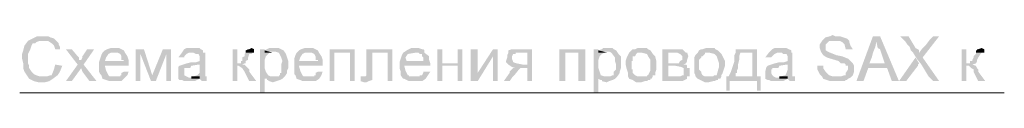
# Model space of a CAD drawing. Extents: x 4085 to 16488, y -65 to 12615.
# Tile 205 of 229: x 15699.49 to 15760.89, y 11517.68 to 11521.3. Entities that reach past the tile are written whole.
import ezdxf

# ---------------------------------------------------------------- set-up
doc = ezdxf.new("R2010")
doc.units = 0
doc.header["$MEASUREMENT"] = 0
doc.linetypes.add('CONTI', pattern=[0])
doc.layers.get('0').update_dxf_attribs({"color": 250, "linetype": 'CONTI'})

msp = doc.modelspace()

# ---------------------------------------------------------------- hatches: boundary and pattern name
at = {"linetype": 'ByBlock', "lineweight": 15, "transparency": 33554676}
for points in [[(15700.968, 11521.226), (15700.599, 11521.226), (15700.304, 11521.079), (15700.009, 11520.931), (15699.787, 11520.636), (15699.713, 11520.341), (15699.64, 11520.119), (15699.64, 11519.824), (15699.713, 11519.529), (15699.713, 11519.455), (15699.713, 11519.234), (15699.787, 11519.012), (15699.935, 11518.791), (15700.082, 11518.569), (15700.968, 11518.717), (15700.747, 11518.717), (15700.525, 11518.791), (15700.378, 11518.865), (15700.23, 11519.012), (15700.082, 11519.234), (15700.082, 11519.381), (15700.009, 11519.529), (15700.009, 11519.676), (15700.009, 11519.75), (15700.009, 11519.898), (15700.009, 11520.119), (15700.082, 11520.267), (15700.156, 11520.414), (15700.23, 11520.636), (15700.304, 11520.783), (15700.451, 11520.783), (15700.525, 11520.857), (15700.747, 11520.931), (15701.78, 11520.931), (15701.632, 11521.079), (15701.411, 11521.152), (15701.263, 11521.226), (15701.042, 11521.226)], [(15701.78, 11520.931), (15700.968, 11520.931), (15701.263, 11520.931), (15701.485, 11520.783), (15701.632, 11520.636), (15701.706, 11520.414), (15702.001, 11520.414), (15702.001, 11520.562), (15701.927, 11520.71), (15701.927, 11520.783)], [(15750.34, 11521.226), (15750.193, 11521.3), (15750.045, 11521.226), (15749.75, 11521.152), (15749.528, 11520.931), (15749.381, 11520.71), (15749.381, 11520.488), (15749.455, 11520.267), (15749.602, 11520.045), (15749.824, 11519.898), (15750.562, 11519.676), (15750.709, 11519.529), (15750.783, 11519.529), (15750.931, 11519.529), (15751.004, 11519.455), (15751.004, 11519.381), (15751.152, 11519.381), (15751.152, 11519.234), (15751.152, 11519.16), (15751.004, 11518.938), (15751.004, 11518.791), (15750.931, 11518.791), (15750.709, 11518.717), (15750.488, 11518.717), (15749.528, 11518.717), (15749.602, 11518.569), (15749.824, 11518.496), (15750.045, 11518.422), (15750.193, 11518.422), (15750.488, 11518.422), (15750.931, 11518.422), (15751.004, 11518.496), (15751.078, 11518.496), (15751.152, 11518.569), (15751.3, 11518.643), (15751.447, 11518.791), (15751.521, 11519.012), (15751.521, 11519.16), (15751.521, 11519.381), (15751.447, 11519.529), (15751.152, 11519.824), (15750.783, 11519.972), (15750.414, 11520.045), (15750.045, 11520.193), (15749.897, 11520.267), (15749.75, 11520.341), (15749.75, 11520.488), (15749.75, 11520.636), (15749.75, 11520.71), (15749.971, 11520.931), (15750.266, 11520.931), (15751.226, 11520.931), (15751.078, 11521.079), (15750.857, 11521.152), (15750.635, 11521.226), (15750.488, 11521.226)], [(15751.226, 11520.931), (15750.34, 11520.931), (15750.635, 11520.931), (15750.783, 11520.857), (15750.931, 11520.71), (15751.004, 11520.414), (15751.447, 11520.414), (15751.3, 11520.636), (15751.226, 11520.857)], [(15753.145, 11521.226), (15752.702, 11521.226), (15751.669, 11518.422), (15752.111, 11518.422), (15752.407, 11519.234), (15753.587, 11519.234), (15752.48, 11519.529), (15752.628, 11519.898), (15752.702, 11520.193), (15752.849, 11520.562), (15752.923, 11520.931)], [(15753.145, 11521.226), (15752.923, 11520.931), (15752.923, 11520.857), (15752.997, 11520.488), (15753.145, 11520.414), (15753.44, 11519.529), (15752.48, 11519.529), (15753.587, 11519.234), (15753.883, 11518.422), (15754.325, 11518.422)], [(15754.916, 11521.226), (15754.399, 11521.226), (15754.547, 11521.079), (15754.694, 11520.931), (15754.842, 11520.71), (15754.99, 11520.562), (15755.063, 11520.341), (15755.211, 11520.193), (15755.432, 11519.824), (15755.728, 11519.455), (15755.949, 11519.086), (15756.17, 11518.717), (15756.466, 11518.422), (15756.835, 11518.422), (15755.801, 11519.898), (15755.58, 11520.193), (15755.58, 11520.341), (15755.506, 11520.414), (15755.359, 11520.488)], [(15756.835, 11521.226), (15756.466, 11521.226), (15756.244, 11521.005), (15756.023, 11520.71), (15755.801, 11520.488), (15755.58, 11520.193), (15755.801, 11519.898)], [(15702.739, 11520.414), (15702.37, 11520.414), (15703.108, 11519.455), (15703.33, 11519.234), (15703.403, 11519.012), (15703.846, 11518.422), (15704.289, 11518.422), (15703.477, 11519.455), (15703.33, 11519.75), (15703.182, 11519.75), (15703.182, 11519.898), (15703.108, 11519.972)], [(15704.141, 11520.414), (15703.699, 11520.414), (15703.403, 11519.972), (15703.403, 11519.898), (15703.33, 11519.75), (15703.477, 11519.455)], [(15704.658, 11520.193), (15704.584, 11520.045), (15704.51, 11519.824), (15704.437, 11519.603), (15704.437, 11519.455), (15704.437, 11519.234), (15704.437, 11519.012), (15704.51, 11518.865), (15704.584, 11518.791), (15704.658, 11518.569), (15705.396, 11518.717), (15705.175, 11518.717), (15705.101, 11518.717), (15705.027, 11518.791), (15704.879, 11519.086), (15704.806, 11519.381), (15706.282, 11519.381), (15706.282, 11519.529), (15704.806, 11519.676), (15704.879, 11519.898), (15705.027, 11520.119), (15705.175, 11520.193), (15705.396, 11520.193)], [(15705.396, 11520.488), (15705.175, 11520.488), (15704.953, 11520.414), (15704.806, 11520.341), (15704.658, 11520.193), (15705.544, 11520.193), (15705.617, 11520.193), (15705.765, 11520.119), (15705.839, 11519.972), (15705.839, 11519.898), (15705.839, 11519.75), (15705.986, 11519.75), (15705.986, 11519.676), (15704.806, 11519.676), (15706.282, 11519.529), (15706.282, 11519.75), (15706.208, 11519.972), (15706.06, 11520.193), (15705.986, 11520.341), (15705.839, 11520.414), (15705.691, 11520.488), (15705.617, 11520.488)], [(15707.241, 11520.414), (15706.724, 11520.414), (15706.724, 11518.422), (15707.02, 11518.422), (15707.02, 11520.119)], [(15707.241, 11520.414), (15707.02, 11520.119), (15707.684, 11518.422), (15707.758, 11518.791)], [(15708.938, 11520.414), (15708.422, 11520.414), (15707.758, 11518.791), (15707.684, 11518.422), (15707.979, 11518.422), (15708.643, 11520.119)], [(15708.938, 11520.414), (15708.643, 11520.119), (15708.643, 11518.422), (15708.938, 11518.422)], [(15709.603, 11520.193), (15709.381, 11519.898), (15709.75, 11519.898), (15709.75, 11519.972), (15709.898, 11520.119), (15710.045, 11520.193), (15710.193, 11520.193)], [(15710.341, 11520.488), (15710.119, 11520.488), (15709.898, 11520.488), (15709.75, 11520.414), (15709.603, 11520.193), (15709.824, 11520.193), (15709.972, 11520.193), (15710.193, 11520.193), (15710.341, 11520.193), (15710.488, 11520.119), (15710.636, 11520.119), (15710.71, 11519.972), (15710.71, 11519.898), (15710.71, 11519.676), (15710.488, 11519.603), (15710.193, 11519.603), (15709.898, 11519.529), (15709.676, 11519.455), (15710.71, 11519.455), (15710.71, 11519.16), (15710.71, 11518.938), (15710.562, 11518.791), (15710.341, 11518.717), (15710.71, 11518.717), (15710.71, 11518.569), (15710.857, 11518.422), (15711.152, 11518.422), (15711.152, 11518.496), (15711.152, 11518.569), (15711.152, 11518.717), (15711.079, 11518.717), (15711.079, 11518.791), (15711.079, 11519.086), (15711.079, 11519.381), (15711.079, 11519.676), (15711.079, 11519.972), (15711.079, 11520.119), (15711.079, 11520.193), (15710.931, 11520.193), (15710.931, 11520.341), (15710.783, 11520.414), (15710.71, 11520.488), (15710.414, 11520.488)], [(15713.071, 11520.414), (15712.776, 11520.414), (15712.776, 11518.422), (15713.071, 11518.422), (15713.071, 11519.381), (15713.588, 11519.381), (15713.514, 11519.455), (15713.366, 11519.455), (15713.514, 11519.529), (15713.588, 11519.529), (15713.071, 11519.529)], [(15713.588, 11520.193), (15713.514, 11520.119), (15713.514, 11519.972), (15713.366, 11519.898), (15713.366, 11519.75), (15713.366, 11519.676), (15713.293, 11519.676), (15713.293, 11519.529), (15713.145, 11519.529), (15713.071, 11519.529), (15713.588, 11519.529), (15713.588, 11519.676), (15713.735, 11519.75), (15713.735, 11519.898), (15713.809, 11520.119), (15713.957, 11520.119), (15714.031, 11520.193)], [(15714.104, 11520.414), (15713.957, 11520.488), (15713.809, 11520.414), (15713.735, 11520.414), (15713.588, 11520.341), (15713.588, 11520.193), (15714.031, 11520.193), (15714.104, 11520.193)], [(15714.769, 11520.414), (15714.473, 11520.414), (15714.473, 11517.684), (15714.769, 11517.684), (15714.769, 11518.569), (15715.285, 11518.717), (15715.138, 11518.717), (15714.99, 11518.791), (15714.842, 11519.012), (15714.769, 11519.234), (15714.769, 11519.75), (15714.842, 11519.972), (15714.916, 11520.045), (15714.99, 11520.119), (15715.064, 11520.193), (15714.769, 11520.193)], [(15715.433, 11520.488), (15715.211, 11520.488), (15715.064, 11520.488), (15714.916, 11520.414), (15714.769, 11520.341), (15715.064, 11520.267), (15715.285, 11520.267), (15715.433, 11520.267), (15715.654, 11520.193), (15715.802, 11519.898), (15715.876, 11519.676), (15715.802, 11519.455), (15715.802, 11519.234), (15715.802, 11519.16), (15715.802, 11519.012), (15715.802, 11518.938), (15715.728, 11518.938), (15715.728, 11518.791), (15715.654, 11518.791), (15715.654, 11518.717), (15715.507, 11518.717), (15715.285, 11518.717), (15714.769, 11518.569), (15714.916, 11518.569), (15714.916, 11518.496), (15714.99, 11518.496), (15714.99, 11518.422), (15715.064, 11518.422), (15715.285, 11518.348), (15715.507, 11518.422), (15715.728, 11518.496), (15715.876, 11518.569), (15716.023, 11518.717), (15716.171, 11518.938), (15716.171, 11519.012), (15716.171, 11519.086), (15716.245, 11519.234), (15716.245, 11519.676), (15716.171, 11519.898), (15716.097, 11520.119), (15715.949, 11520.341), (15715.802, 11520.414), (15715.654, 11520.488), (15715.58, 11520.488)], [(15714.769, 11520.341), (15714.769, 11520.193), (15715.064, 11520.193), (15715.211, 11520.193), (15715.285, 11520.193)], [(15716.761, 11520.193), (15716.687, 11520.045), (15716.614, 11519.824), (15716.614, 11519.603), (15716.614, 11519.455), (15716.614, 11519.234), (15716.614, 11519.012), (15716.614, 11518.865), (15716.687, 11518.791), (15716.761, 11518.569), (15717.573, 11518.717), (15717.352, 11518.717), (15717.204, 11518.717), (15717.13, 11518.791), (15716.983, 11519.086), (15716.909, 11519.381), (15718.385, 11519.381), (15718.385, 11519.529), (15716.909, 11519.676), (15716.983, 11519.898), (15717.13, 11520.119), (15717.278, 11520.193), (15717.573, 11520.193)], [(15717.573, 11520.488), (15717.278, 11520.488), (15717.056, 11520.414), (15716.909, 11520.341), (15716.761, 11520.193), (15717.647, 11520.193), (15717.721, 11520.193), (15717.868, 11520.119), (15717.942, 11519.972), (15717.942, 11519.898), (15717.942, 11519.75), (15718.09, 11519.75), (15718.09, 11519.676), (15716.909, 11519.676), (15718.385, 11519.529), (15718.385, 11519.75), (15718.311, 11519.972), (15718.163, 11520.193), (15718.09, 11520.341), (15717.942, 11520.414), (15717.794, 11520.488), (15717.721, 11520.488)], [(15720.377, 11520.414), (15718.828, 11520.414), (15718.828, 11518.422), (15719.123, 11518.422), (15719.123, 11520.193), (15720.082, 11520.193)], [(15720.377, 11520.414), (15720.082, 11520.193), (15720.082, 11518.422), (15720.377, 11518.422)], [(15722.739, 11520.414), (15721.115, 11520.414), (15721.115, 11520.045), (15721.115, 11519.603), (15721.115, 11519.234), (15721.115, 11518.791), (15721.042, 11518.717), (15720.746, 11518.717), (15720.746, 11518.422), (15720.968, 11518.348), (15721.115, 11518.348), (15721.263, 11518.422), (15721.484, 11518.496), (15721.484, 11518.717), (15721.484, 11518.791), (15721.484, 11519.16), (15721.484, 11519.455), (15721.484, 11519.824), (15721.484, 11520.193), (15722.444, 11520.193)], [(15722.739, 11520.414), (15722.444, 11520.193), (15722.444, 11518.422), (15722.739, 11518.422)], [(15723.403, 11520.193), (15723.329, 11520.045), (15723.256, 11519.824), (15723.182, 11519.603), (15723.182, 11519.455), (15723.182, 11519.234), (15723.256, 11519.012), (15723.256, 11518.865), (15723.256, 11518.791), (15723.403, 11518.569), (15724.141, 11518.717), (15723.994, 11518.717), (15723.92, 11518.717), (15723.772, 11518.717), (15723.772, 11518.791), (15723.698, 11518.791), (15723.551, 11519.086), (15723.477, 11519.381), (15725.101, 11519.381), (15725.101, 11519.529), (15723.625, 11519.676), (15723.551, 11519.898), (15723.698, 11520.119), (15724.141, 11520.193)], [(15724.141, 11520.488), (15723.92, 11520.488), (15723.772, 11520.414), (15723.625, 11520.341), (15723.403, 11520.193), (15724.215, 11520.193), (15724.363, 11520.193), (15724.436, 11520.119), (15724.584, 11520.119), (15724.584, 11519.972), (15724.658, 11519.898), (15724.658, 11519.75), (15724.658, 11519.676), (15723.625, 11519.676), (15725.101, 11519.529), (15725.027, 11519.75), (15725.027, 11519.972), (15724.732, 11520.193), (15724.732, 11520.341), (15724.658, 11520.414), (15724.584, 11520.414), (15724.363, 11520.488), (15724.215, 11520.488)], [(15725.839, 11520.414), (15725.543, 11520.414), (15725.543, 11518.422), (15725.839, 11518.422), (15725.839, 11519.381), (15726.798, 11519.381), (15725.839, 11519.529)], [(15727.093, 11520.414), (15726.798, 11520.414), (15726.798, 11519.529), (15725.839, 11519.529), (15726.798, 11519.381), (15726.798, 11518.422), (15727.093, 11518.422)], [(15728.053, 11520.414), (15727.61, 11520.414), (15727.61, 11518.422), (15728.053, 11518.938)], [(15729.307, 11520.414), (15729.012, 11520.414), (15728.053, 11518.938), (15727.61, 11518.422), (15728.053, 11518.422), (15729.012, 11519.972)], [(15729.307, 11520.414), (15729.012, 11519.972), (15729.012, 11518.422), (15729.307, 11518.422)], [(15729.971, 11520.193), (15729.898, 11520.045), (15729.898, 11519.898), (15729.824, 11519.676), (15729.824, 11519.603), (15729.971, 11519.455), (15730.857, 11519.455), (15730.488, 11519.529), (15730.267, 11519.603), (15730.193, 11519.824), (15730.193, 11519.972), (15730.267, 11520.119), (15730.414, 11520.119), (15730.414, 11520.193), (15731.152, 11520.193)], [(15731.447, 11520.414), (15730.414, 11520.414), (15730.193, 11520.414), (15729.971, 11520.341), (15729.971, 11520.193), (15731.152, 11520.193), (15731.152, 11519.455), (15730.857, 11519.455), (15729.971, 11519.455), (15730.193, 11519.307), (15730.414, 11519.234), (15731.152, 11519.234), (15731.152, 11518.422), (15731.447, 11518.422)], [(15734.768, 11520.414), (15733.145, 11520.414), (15733.145, 11518.422), (15733.514, 11518.422), (15733.514, 11520.193), (15734.326, 11520.193)], [(15734.768, 11520.414), (15734.326, 11520.193), (15734.326, 11518.422), (15734.768, 11518.422)], [(15735.58, 11520.414), (15735.285, 11520.414), (15735.285, 11517.684), (15735.58, 11517.684), (15735.58, 11518.569), (15736.171, 11518.717), (15735.949, 11518.717), (15735.728, 11518.791), (15735.654, 11519.012), (15735.58, 11519.234), (15735.58, 11519.75), (15735.654, 11519.972), (15735.728, 11520.045), (15735.802, 11520.119), (15735.949, 11520.193), (15735.58, 11520.193)], [(15736.171, 11520.488), (15735.949, 11520.488), (15735.875, 11520.488), (15735.802, 11520.414), (15735.58, 11520.341), (15735.802, 11520.267), (15736.023, 11520.267), (15736.244, 11520.267), (15736.392, 11520.193), (15736.613, 11519.898), (15736.613, 11519.676), (15736.687, 11519.455), (15736.687, 11519.234), (15736.687, 11519.16), (15736.54, 11519.012), (15736.54, 11518.938), (15736.54, 11518.791), (15736.466, 11518.791), (15736.318, 11518.717), (15736.244, 11518.717), (15736.171, 11518.717), (15735.58, 11518.569), (15735.728, 11518.496), (15735.802, 11518.496), (15735.802, 11518.422), (15736.097, 11518.348), (15736.244, 11518.422), (15736.466, 11518.496), (15736.613, 11518.569), (15736.761, 11518.717), (15736.909, 11518.938), (15736.909, 11519.012), (15736.982, 11519.234), (15736.982, 11519.676), (15736.982, 11519.898), (15736.982, 11519.972), (15736.835, 11520.119), (15736.687, 11520.341), (15736.54, 11520.414), (15736.466, 11520.488), (15736.392, 11520.488), (15736.244, 11520.488)], [(15735.58, 11520.341), (15735.58, 11520.193), (15735.949, 11520.193), (15736.023, 11520.193), (15736.171, 11520.193)], [(15737.499, 11520.193), (15737.425, 11520.045), (15737.351, 11519.898), (15737.278, 11519.676), (15737.278, 11519.455), (15737.351, 11519.16), (15737.425, 11518.938), (15737.425, 11518.791), (15737.425, 11518.717), (15737.499, 11518.569), (15738.237, 11518.717), (15738.016, 11518.717), (15737.868, 11518.791), (15737.72, 11518.938), (15737.72, 11519.012), (15737.72, 11519.16), (15737.647, 11519.16), (15737.647, 11519.676), (15737.72, 11519.676), (15737.72, 11519.75), (15737.72, 11519.898), (15737.72, 11519.972), (15737.868, 11519.972), (15737.942, 11520.119), (15738.016, 11520.193), (15738.089, 11520.193), (15738.237, 11520.193)], [(15738.237, 11520.488), (15738.016, 11520.488), (15737.868, 11520.414), (15737.72, 11520.414), (15737.647, 11520.341), (15737.499, 11520.193), (15737.72, 11520.193), (15737.942, 11520.193), (15738.163, 11520.193), (15738.311, 11520.193), (15738.606, 11520.119), (15738.68, 11519.972), (15738.827, 11519.75), (15738.827, 11519.529), (15738.827, 11519.307), (15738.827, 11519.086), (15738.68, 11518.791), (15738.606, 11518.791), (15738.606, 11518.717), (15738.458, 11518.717), (15738.385, 11518.717), (15738.237, 11518.717), (15737.499, 11518.569), (15737.72, 11518.496), (15737.942, 11518.348), (15738.237, 11518.348), (15738.458, 11518.422), (15738.606, 11518.422), (15738.68, 11518.496), (15738.827, 11518.496), (15738.827, 11518.569), (15738.901, 11518.569), (15738.975, 11518.717), (15738.975, 11518.791), (15739.123, 11518.791), (15739.123, 11518.938), (15739.196, 11519.16), (15739.196, 11519.381), (15739.196, 11519.676), (15739.123, 11519.972), (15738.975, 11520.119), (15738.827, 11520.341), (15738.68, 11520.414), (15738.606, 11520.488), (15738.385, 11520.488)], [(15740.377, 11520.414), (15739.565, 11520.414), (15739.565, 11518.422), (15740.599, 11518.422), (15740.82, 11518.422), (15740.968, 11518.496), (15741.115, 11518.569), (15741.115, 11518.717), (15739.934, 11518.717), (15739.934, 11519.381), (15740.377, 11519.381), (15741.115, 11519.381), (15741.041, 11519.455), (15740.894, 11519.455), (15741.041, 11519.529), (15739.934, 11519.529), (15739.934, 11520.193), (15740.303, 11520.193), (15741.041, 11520.193), (15740.82, 11520.414), (15740.672, 11520.414), (15740.525, 11520.414)], [(15741.041, 11520.193), (15740.303, 11520.193), (15740.525, 11520.193), (15740.672, 11520.119), (15740.82, 11519.972), (15740.82, 11519.898), (15740.82, 11519.75), (15740.672, 11519.676), (15740.599, 11519.529), (15740.377, 11519.529), (15740.303, 11519.529), (15739.934, 11519.529), (15741.041, 11519.529), (15741.115, 11519.676), (15741.115, 11519.75), (15741.189, 11519.972), (15741.115, 11520.193)], [(15741.779, 11520.193), (15741.632, 11520.045), (15741.558, 11519.898), (15741.558, 11519.676), (15741.558, 11519.455), (15741.558, 11518.938), (15741.632, 11518.791), (15741.632, 11518.717), (15741.779, 11518.569), (15742.517, 11518.717), (15742.222, 11518.717), (15742.075, 11518.791), (15742.001, 11518.938), (15742.001, 11519.012), (15741.853, 11519.16), (15741.853, 11519.676), (15741.853, 11519.75), (15742.001, 11519.898), (15742.001, 11519.972), (15742.075, 11519.972), (15742.222, 11520.119), (15742.222, 11520.193), (15742.37, 11520.193), (15742.517, 11520.193)], [(15742.517, 11520.488), (15742.296, 11520.488), (15742.075, 11520.414), (15742.001, 11520.414), (15741.853, 11520.341), (15741.779, 11520.193), (15742.148, 11520.193), (15742.517, 11520.193), (15742.813, 11520.119), (15742.96, 11519.972), (15743.034, 11519.75), (15743.108, 11519.529), (15743.108, 11519.307), (15743.034, 11519.086), (15742.96, 11518.791), (15742.813, 11518.791), (15742.739, 11518.717), (15742.591, 11518.717), (15742.517, 11518.717), (15741.779, 11518.569), (15741.927, 11518.496), (15742.222, 11518.348), (15742.444, 11518.348), (15742.739, 11518.422), (15742.813, 11518.422), (15742.96, 11518.496), (15743.034, 11518.496), (15743.034, 11518.569), (15743.182, 11518.569), (15743.255, 11518.717), (15743.255, 11518.791), (15743.329, 11518.938), (15743.403, 11519.16), (15743.477, 11519.381), (15743.477, 11519.676), (15743.329, 11519.972), (15743.255, 11520.119), (15743.034, 11520.341), (15742.886, 11520.414), (15742.813, 11520.488), (15742.665, 11520.488)], [(15745.469, 11520.414), (15744.141, 11520.414), (15744.141, 11520.193), (15745.174, 11520.193), (15745.174, 11518.717), (15743.551, 11518.717), (15743.551, 11517.831), (15743.772, 11517.831), (15743.772, 11518.422), (15745.469, 11518.422), (15745.691, 11518.717), (15745.469, 11518.717)], [(15744.141, 11520.193), (15744.067, 11520.045), (15744.067, 11519.898), (15744.067, 11519.676), (15743.993, 11519.455), (15743.92, 11519.234), (15743.846, 11519.012), (15743.772, 11518.865), (15743.698, 11518.717), (15744.141, 11518.717), (15744.141, 11518.791), (15744.141, 11518.938), (15744.215, 11518.938), (15744.215, 11519.086), (15744.289, 11519.234), (15744.289, 11519.455), (15744.362, 11519.75), (15744.362, 11519.972), (15744.436, 11520.193), (15745.174, 11520.193)], [(15746.207, 11520.193), (15745.986, 11519.898), (15746.355, 11519.898), (15746.429, 11519.972), (15746.576, 11520.119), (15746.724, 11520.193), (15746.872, 11520.193)], [(15746.945, 11520.488), (15746.724, 11520.488), (15746.576, 11520.488), (15746.429, 11520.414), (15746.207, 11520.193), (15746.429, 11520.193), (15746.576, 11520.193), (15746.798, 11520.193), (15747.019, 11520.193), (15747.093, 11520.119), (15747.314, 11520.119), (15747.388, 11519.972), (15747.388, 11519.898), (15747.388, 11519.676), (15747.167, 11519.603), (15746.872, 11519.603), (15746.576, 11519.529), (15746.355, 11519.455), (15747.388, 11519.455), (15747.388, 11519.16), (15747.314, 11518.938), (15747.241, 11518.791), (15746.945, 11518.717), (15747.388, 11518.717), (15747.388, 11518.569), (15747.536, 11518.422), (15747.831, 11518.422), (15747.831, 11518.496), (15747.831, 11518.569), (15747.831, 11518.717), (15747.683, 11518.717), (15747.683, 11518.791), (15747.683, 11519.086), (15747.683, 11519.381), (15747.683, 11519.676), (15747.683, 11519.972), (15747.683, 11520.119), (15747.683, 11520.193), (15747.61, 11520.193), (15747.61, 11520.341), (15747.462, 11520.414), (15747.314, 11520.488), (15747.093, 11520.488)], [(15758.532, 11520.414), (15758.237, 11520.414), (15758.237, 11518.422), (15758.532, 11518.422), (15758.532, 11519.381), (15759.122, 11519.381), (15758.901, 11519.455), (15759.122, 11519.529), (15758.532, 11519.529)], [(15759.122, 11520.193), (15759.122, 11520.119), (15758.975, 11519.972), (15758.975, 11519.898), (15758.901, 11519.75), (15758.901, 11519.676), (15758.753, 11519.676), (15758.753, 11519.529), (15758.68, 11519.529), (15758.532, 11519.529), (15759.122, 11519.529), (15759.196, 11519.676), (15759.196, 11519.75), (15759.27, 11519.898), (15759.418, 11520.119), (15759.491, 11520.193)], [(15759.639, 11520.414), (15759.491, 11520.488), (15759.27, 11520.414), (15759.196, 11520.414), (15759.196, 11520.341), (15759.122, 11520.341), (15759.122, 11520.193), (15759.491, 11520.193), (15759.639, 11520.193)], [(15755.359, 11519.898), (15754.325, 11518.422), (15754.768, 11518.422), (15755.506, 11519.381), (15755.506, 11519.455), (15755.58, 11519.529)], [(15701.706, 11519.455), (15701.632, 11519.16), (15701.485, 11518.791), (15701.411, 11518.791), (15701.189, 11518.717), (15700.968, 11518.717), (15700.082, 11518.569), (15700.378, 11518.422), (15700.673, 11518.348), (15701.042, 11518.348), (15701.337, 11518.422), (15701.558, 11518.569), (15701.854, 11518.791), (15702.001, 11519.012), (15702.149, 11519.381)], [(15703.108, 11519.455), (15702.37, 11518.422), (15702.739, 11518.422), (15703.33, 11519.234)], [(15705.986, 11519.012), (15705.839, 11518.938), (15705.839, 11518.791), (15705.765, 11518.791), (15705.765, 11518.717), (15705.617, 11518.717), (15705.544, 11518.717), (15705.396, 11518.717), (15704.658, 11518.569), (15704.879, 11518.496), (15705.101, 11518.422), (15705.322, 11518.422), (15705.544, 11518.422), (15705.839, 11518.422), (15705.986, 11518.569), (15706.208, 11518.791), (15706.282, 11519.012)], [(15709.676, 11519.455), (15709.455, 11519.381), (15709.381, 11519.307), (15709.381, 11519.012), (15709.381, 11518.791), (15709.381, 11518.569), (15709.455, 11518.496), (15709.603, 11518.496), (15709.75, 11518.422), (15709.898, 11518.422), (15710.119, 11518.422), (15710.267, 11518.422), (15710.414, 11518.422), (15710.562, 11518.496), (15710.71, 11518.569), (15710.414, 11518.643), (15710.045, 11518.643), (15709.75, 11518.791), (15709.75, 11518.938), (15709.75, 11519.16), (15709.75, 11519.234), (15709.898, 11519.234), (15709.972, 11519.234), (15710.119, 11519.234), (15710.193, 11519.381), (15710.636, 11519.455), (15710.71, 11519.455)], [(15713.588, 11519.381), (15713.071, 11519.381), (15713.145, 11519.381), (15713.366, 11519.234), (15713.514, 11519.012), (15713.809, 11518.422), (15714.252, 11518.422), (15713.809, 11519.012), (15713.809, 11519.16), (15713.735, 11519.234)], [(15718.09, 11519.012), (15717.942, 11518.938), (15717.942, 11518.791), (15717.868, 11518.791), (15717.868, 11518.717), (15717.721, 11518.717), (15717.647, 11518.717), (15717.573, 11518.717), (15716.761, 11518.569), (15716.983, 11518.496), (15717.13, 11518.422), (15717.352, 11518.422), (15717.573, 11518.422), (15717.647, 11518.422), (15717.942, 11518.422), (15718.163, 11518.569), (15718.311, 11518.791), (15718.385, 11519.012)], [(15724.658, 11519.012), (15724.658, 11518.938), (15724.584, 11518.791), (15724.436, 11518.791), (15724.436, 11518.717), (15724.363, 11518.717), (15724.141, 11518.717), (15723.403, 11518.569), (15723.477, 11518.569), (15723.625, 11518.496), (15723.772, 11518.422), (15723.994, 11518.422), (15724.215, 11518.422), (15724.363, 11518.422), (15724.584, 11518.422), (15724.805, 11518.569), (15724.953, 11518.791), (15725.101, 11519.012)], [(15730.414, 11519.234), (15730.267, 11519.234), (15730.193, 11519.16), (15730.045, 11519.012), (15730.045, 11518.938), (15729.676, 11518.422), (15730.045, 11518.422), (15730.193, 11518.643), (15730.34, 11518.791), (15730.636, 11519.16), (15730.709, 11519.234), (15730.857, 11519.234), (15731.152, 11519.234)], [(15741.115, 11519.381), (15740.377, 11519.381), (15740.746, 11519.307), (15740.894, 11519.234), (15740.894, 11519.012), (15740.894, 11518.938), (15740.894, 11518.791), (15740.82, 11518.791), (15740.672, 11518.717), (15740.525, 11518.717), (15740.377, 11518.717), (15739.934, 11518.717), (15741.115, 11518.717), (15741.263, 11518.717), (15741.263, 11518.791), (15741.263, 11518.938), (15741.263, 11519.012), (15741.263, 11519.16), (15741.263, 11519.234), (15741.115, 11519.234)], [(15746.355, 11519.455), (15746.134, 11519.381), (15746.06, 11519.307), (15745.986, 11519.012), (15745.986, 11518.791), (15745.986, 11518.569), (15746.134, 11518.496), (15746.207, 11518.496), (15746.355, 11518.422), (15746.576, 11518.422), (15746.798, 11518.422), (15746.945, 11518.422), (15747.093, 11518.422), (15747.241, 11518.496), (15747.388, 11518.569), (15747.241, 11518.643), (15747.019, 11518.643), (15746.65, 11518.643), (15746.503, 11518.717), (15746.429, 11518.791), (15746.355, 11518.938), (15746.355, 11519.16), (15746.429, 11519.16), (15746.429, 11519.234), (15746.576, 11519.234), (15746.65, 11519.234), (15746.798, 11519.234), (15746.872, 11519.381), (15747.314, 11519.455), (15747.388, 11519.455)], [(15749.602, 11519.381), (15749.233, 11519.381), (15749.233, 11519.16), (15749.307, 11519.012), (15749.381, 11518.865), (15749.528, 11518.717), (15750.488, 11518.717), (15750.193, 11518.717), (15749.971, 11518.791), (15749.75, 11519.012), (15749.602, 11519.234)], [(15759.122, 11519.381), (15758.532, 11519.381), (15758.68, 11519.381), (15758.753, 11519.307), (15758.827, 11519.234), (15758.975, 11519.16), (15758.975, 11519.012), (15759.27, 11518.422), (15759.713, 11518.422), (15759.27, 11519.012), (15759.27, 11519.16), (15759.196, 11519.234)], [(15710.341, 11518.717), (15710.193, 11518.717), (15710.193, 11518.569), (15710.119, 11518.569), (15710.71, 11518.569), (15710.71, 11518.717)], [(15745.691, 11518.717), (15745.469, 11518.422), (15745.469, 11517.831), (15745.691, 11517.831)], [(15746.945, 11518.717), (15746.872, 11518.717), (15746.872, 11518.569), (15746.798, 11518.569), (15747.388, 11518.569), (15747.388, 11518.717)]]:
    msp.add_hatch(color=0, dxfattribs=at).paths.add_polyline_path(points)

# ---------------------------------------------------------------- linework, layer by layer
at = {"color": 0, "linetype": 'ByBlock', "lineweight": 15, "transparency": 33554676}
msp.add_lwpolyline([(15699.492, 11517.684), (15760.894, 11517.684)], dxfattribs=at)

doc.saveas('drawing.dxf')
